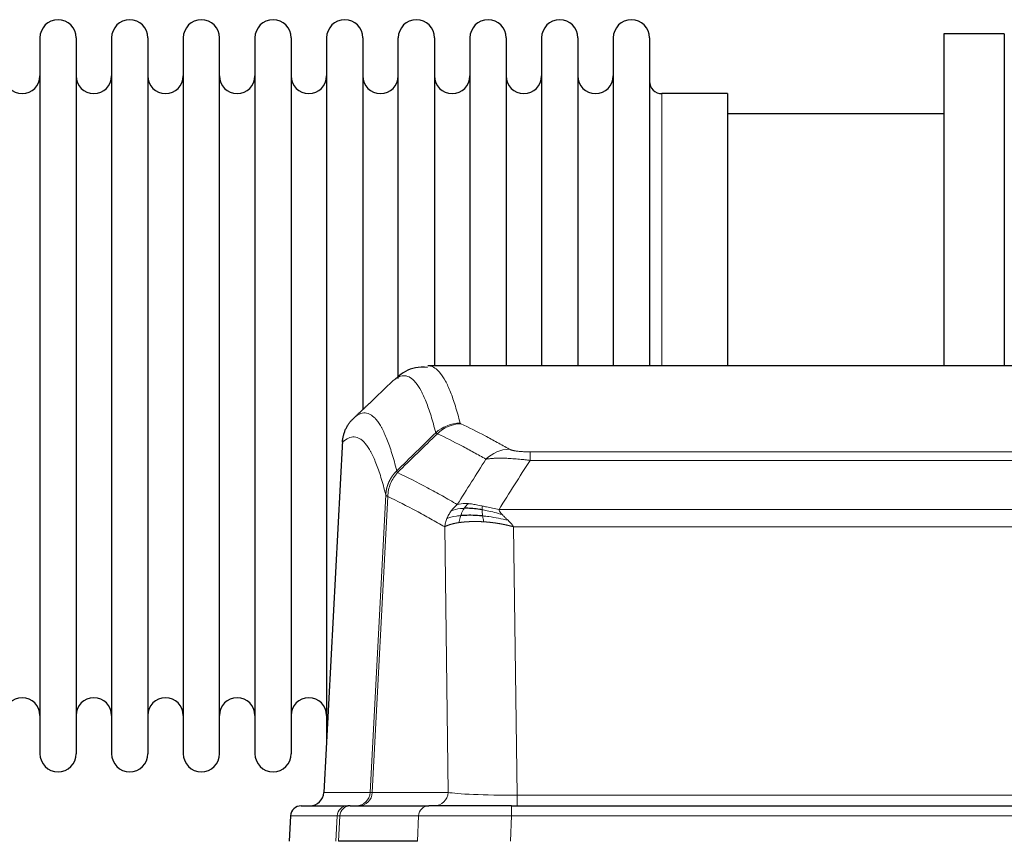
# Model space of a CAD drawing. Header units: millimetres. Extents: x 0 to 29700, y -16 to 21000.
# Tile 145 of 256: x 3586 to 3863, y 18711 to 18943. Entities that reach past the tile are written whole.
import ezdxf

# ---------------------------------------------------------------- set-up
doc = ezdxf.new("R2010")
doc.units = ezdxf.units.MM
doc.layers.add('1', color=7, linetype='Continuous', true_color=0xffffff)

msp = doc.modelspace()

# ---------------------------------------------------------------- linework, layer by layer
at = {"layer": '1', "color": 2, "linetype": 'Continuous', "lineweight": 25}
for p, q in [((3591.213, 18937.703), (3591.213, 18735.903)), ((3601.413, 18937.703), (3601.413, 18735.903)), ((3611.413, 18937.703), (3611.413, 18735.903)), ((3621.613, 18937.703), (3621.613, 18735.903)), ((3631.613, 18937.703), (3631.613, 18735.903)), ((3641.813, 18735.903), (3641.813, 18937.703)), ((3651.813, 18937.703), (3651.813, 18735.903)), ((3662.013, 18937.703), (3662.013, 18735.903)), ((3672.013, 18937.703), (3672.013, 18836.803)), ((3682.213, 18937.703), (3682.213, 18836.803)), ((3692.213, 18841.616), (3692.213, 18937.703)), ((3702.413, 18937.703), (3702.413, 18845.204)), ((3712.413, 18937.703), (3712.413, 18845.204)), ((3722.613, 18937.703), (3722.613, 18845.204)), ((3732.613, 18937.703), (3732.613, 18845.204)), ((3742.813, 18937.703), (3742.813, 18845.204)), ((3752.813, 18937.703), (3752.813, 18845.204)), ((3763.013, 18937.703), (3763.013, 18845.204)), ((3846.013, 18938.803), (3846.013, 18845.205)), ((3863.013, 18938.803), (3846.013, 18938.803)), ((3863.013, 18938.803), (3863.013, 18845.205)), ((3785.013, 18921.953), (3766.513, 18921.953)), ((3785.013, 18921.953), (3785.013, 18845.199)), ((3846.013, 18916.303), (3785.008, 18916.303)), ((3963.447, 18845.198), (3700.579, 18845.198)), ((3672.013, 18836.803), (3672.013, 18739.582)), ((3682.213, 18836.803), (3682.213, 18832.881)), ((3676.511, 18824.178), (3671.237, 18724.986)), ((3664.866, 18721.198), (3677.977, 18721.198)), ((3678.674, 18721.198), (3677.977, 18721.198)), ((3678.674, 18721.198), (3700.848, 18721.198)), ((3724.103, 18721.198), (3700.848, 18721.198)), ((3724.103, 18721.198), (3939.923, 18721.198)), ((3661.855, 18718.357), (3661.475, 18711.198)), ((3697.648, 18711.198), (3675.393, 18711.198))]:
    msp.add_line(p, q, dxfattribs=at)
at = {"layer": '1', "color": 4, "linetype": 'Continuous', "lineweight": 13}
for p, q in [((3766.513, 18921.953), (3766.513, 18845.199)), ((3676.497, 18823.684), (3671.249, 18724.989)), ((3729.342, 18820.991), (3934.684, 18820.991)), ((3729.342, 18818.575), (3729.342, 18820.991)), ((3934.684, 18818.575), (3729.342, 18818.575)), ((3684.316, 18724.989), (3688.692, 18808.857)), ((3689.249, 18808.381), (3684.897, 18724.989)), ((3720.61, 18804.744), (3943.416, 18804.744)), ((3706.249, 18724.989), (3705.291, 18799.836)), ((3939.303, 18799.846), (3724.723, 18799.846)), ((3724.723, 18799.846), (3725.692, 18724.163)), ((3671.249, 18724.989), (3684.316, 18724.989)), ((3684.897, 18724.989), (3706.249, 18724.989)), ((3725.692, 18724.163), (3938.335, 18724.163)), ((3725.692, 18721.198), (3725.692, 18724.163)), ((3724.103, 18718.355), (3724.103, 18721.198)), ((3661.872, 18718.355), (3661.491, 18711.198)), ((3674.982, 18718.355), (3661.872, 18718.355)), ((3674.609, 18711.198), (3674.982, 18718.355)), ((3675.767, 18718.355), (3675.393, 18711.198)), ((3697.941, 18718.355), (3675.767, 18718.355)), ((3697.648, 18711.198), (3697.941, 18718.355)), ((3724.103, 18718.355), (3723.81, 18711.198)), ((3939.923, 18718.355), (3724.103, 18718.355))]:
    msp.add_line(p, q, dxfattribs=at)
at = {"layer": '1', "color": 2, "linetype": 'Continuous', "lineweight": 25}
for centre, radius, start, end in [((3596.313, 18937.703), 5.1, 0, 180), ((3616.513, 18937.703), 5.1, 0, 180), ((3636.713, 18937.703), 5.1, 0, 180), ((3656.913, 18937.703), 5.1, 0, 180), ((3677.113, 18937.703), 5.1, 0, 180), ((3697.313, 18937.703), 5.1, 0, 180), ((3717.513, 18937.703), 5.1, 0, 180), ((3737.713, 18937.703), 5.1, 0, 180), ((3757.913, 18937.703), 5.1, 0, 180), ((3586.213, 18926.953), 5, 180, 0), ((3606.413, 18926.953), 5, 180, 0), ((3626.613, 18926.953), 5, 180, 0), ((3646.813, 18926.953), 5, 180, 0), ((3667.013, 18926.953), 5, 180, 0), ((3687.213, 18926.953), 5, 180, 0), ((3707.413, 18926.953), 5, 180, 0), ((3727.613, 18926.953), 5, 180, 0), ((3747.813, 18926.953), 5, 180, 0), ((3766.513, 18925.453), 3.5, 180, 270), ((3586.213, 18746.653), 5, 0, 180), ((3606.413, 18746.653), 5, 0, 180), ((3626.613, 18746.653), 5, 0, 180), ((3646.813, 18746.653), 5, 0, 180), ((3667.013, 18746.653), 5, 0, 180), ((3596.313, 18735.903), 5.1, 180, 0), ((3616.513, 18735.903), 5.1, 180, 0), ((3636.713, 18735.903), 5.1, 180, 0), ((3656.913, 18735.903), 5.1, 180, 0)]:
    msp.add_arc(centre, radius, start, end, dxfattribs=at)
at = {"layer": '1', "color": 4, "linetype": 'Continuous', "lineweight": 13}
for centre, major_axis, ratio, start_param, end_param in [((3709.646, 18819.141), (-9.695, -2.45), 0.9931439, 4.4664808, 5.2238901), ((3709.834, 18818.981), (-4.281, -9.037), 0.9659395, 3.5975691, 4.3432065), ((3723.495, 18811.835), (-4.97, -8.677), 0.9635717, 3.6779385, 4.4208965), ((3680.324, 18725.198), (0, 4), 0.9993908, 3.1415927, 4.6600291), ((3681.021, 18725.198), (0, 4), 0.9702957, 3.1415927, 4.6600291), ((3704.342, 18725.198), (20.038, 0.208), 0.001459, 3.1763609, 3.3855124), ((3702.373, 18725.198), (0, 4), 0.9702957, 3.1415927, 4.6600291), ((3725.612, 18725.198), (-20.002, 0.052), 0.0517476, 0.2535919, 1.5749043), ((3677.977, 18718.198), (0, 3), 0.9993908, 0, 1.5184364), ((3678.674, 18718.198), (0, 3), 0.9702957, 0, 1.5184364), ((3700.848, 18718.198), (0, 3), 0.9702957, 0, 1.5184364), ((3701.995, 18718.198), (-27.029, 0.156), 0.000812, 6.0391366, 6.248288), ((3724.154, 18718.198), (-27.018, 0.123), 0.0058026, 4.7143189, 6.0386286)]:
    msp.add_ellipse(centre, major_axis=major_axis, ratio=ratio, start_param=start_param, end_param=end_param, dxfattribs=at)
at = {"layer": '1', "color": 2, "linetype": 'Continuous', "lineweight": 25}
for centre, major_axis, start_param, end_param in [((3667.257, 18725.198), (0, 4), 3.1415927, 4.6600291), ((3664.866, 18718.198), (0, 3), 0, 1.5184364)]:
    msp.add_ellipse(centre, major_axis=major_axis, ratio=0.9993908, start_param=start_param, end_param=end_param, dxfattribs=at)
for points, knots in [([(3700.47, 18844.734), (3699.242, 18844.869), (3695.972, 18844.924), (3692.825, 18842.907), (3691.599, 18841.689), (3691.405, 18841.463)], [0, 0, 0, 0, 0.3007965, 0.8776305, 1, 1, 1, 1]), ([(3676.497, 18823.684), (3676.527, 18824.316), (3676.617, 18824.943), (3676.84, 18825.862), (3676.929, 18826.164), (3677.135, 18826.759), (3677.252, 18827.051), (3677.513, 18827.622), (3677.657, 18827.901), (3677.972, 18828.444), (3678.142, 18828.708), (3678.506, 18829.217), (3678.7, 18829.463), (3679.11, 18829.934), (3679.326, 18830.16), (3679.553, 18830.375)], [0, 0, 0, 0, 0.25, 0.25, 0.375, 0.375, 0.5, 0.5, 0.625, 0.625, 0.75, 0.75, 0.875, 0.875, 1, 1, 1, 1]), ([(3715.842, 18804.655), (3715.613, 18804.694), (3715.386, 18804.731), (3714.485, 18804.866), (3713.825, 18804.944), (3712.556, 18805.048), (3711.946, 18805.073), (3711.174, 18805.071), (3710.985, 18805.067), (3710.799, 18805.061)], [0, 0, 0, 0, 0.125, 0.125, 0.5, 0.5, 0.875, 0.875, 1, 1, 1, 1]), ([(3716.011, 18802.913), (3715.722, 18802.94), (3715.436, 18802.964), (3714.302, 18803.046), (3713.478, 18803.081), (3711.914, 18803.1), (3711.172, 18803.084), (3710.254, 18803.032), (3710.03, 18803.016), (3709.813, 18802.998)], [0, 0, 0, 0, 0.125, 0.125, 0.5, 0.5, 0.875, 0.875, 1, 1, 1, 1])]:
    msp.add_open_spline(points, degree=3, knots=knots, dxfattribs=at)
at = {"layer": '1', "color": 4, "linetype": 'Continuous', "lineweight": 13}
for points, knots in [([(3700.666, 18845.198), (3700.76, 18845.198), (3701.383, 18845.169), (3701.996, 18844.945), (3702.766, 18844.448), (3703.149, 18844.146), (3703.527, 18843.765), (3703.779, 18843.494), (3703.904, 18843.349), (3704.527, 18842.582), (3705.019, 18841.827), (3705.744, 18840.484), (3705.984, 18840.001), (3706.46, 18838.965), (3706.695, 18838.412), (3707.398, 18836.647), (3708.318, 18834.012), (3709.208, 18830.816), (3709.646, 18829.077)], [0, 0, 0, 0, 0.0285367, 0.1904473, 0.1904473, 0.2714026, 0.3118802, 0.3118802, 0.3523578, 0.3523578, 0.5142684, 0.5142684, 0.5952236, 0.5952236, 0.6761789, 0.6761789, 0.8380895, 1, 1, 1, 1]), ([(3702.779, 18826.338), (3702.34, 18828.076), (3701.449, 18831.27), (3700.527, 18833.902), (3699.824, 18835.666), (3699.588, 18836.219), (3699.111, 18837.254), (3698.871, 18837.737), (3698.145, 18839.079), (3697.653, 18839.834), (3697.029, 18840.601), (3696.903, 18840.745), (3696.652, 18841.017), (3696.273, 18841.398), (3695.89, 18841.699), (3695.118, 18842.197), (3694.074, 18842.579), (3692.465, 18842.308), (3691.363, 18841.564), (3690.804, 18841.051)], [0, 0, 0, 0, 0.125, 0.25, 0.25, 0.3125, 0.3125, 0.375, 0.375, 0.5, 0.5, 0.53125, 0.53125, 0.5625, 0.625, 0.625, 0.75, 0.875, 1, 1, 1, 1]), ([(3679.553, 18830.375), (3680.124, 18830.929), (3681.252, 18831.743), (3682.897, 18832.088), (3683.963, 18831.734), (3684.752, 18831.249), (3685.143, 18830.952), (3685.594, 18830.51), (3685.787, 18830.3), (3685.915, 18830.155), (3685.979, 18830.08), (3686.298, 18829.696), (3686.677, 18829.18), (3687.115, 18828.482), (3687.302, 18828.162), (3687.426, 18827.945), (3687.488, 18827.834), (3688.044, 18826.813), (3689.017, 18824.708), (3690.427, 18820.676), (3691.336, 18817.405), (3691.782, 18815.623)], [0, 0, 0, 0, 0.125, 0.25, 0.375, 0.375, 0.4375, 0.46875, 0.484375, 0.484375, 0.5, 0.5, 0.5625, 0.59375, 0.609375, 0.609375, 0.625, 0.625, 0.75, 0.875, 1, 1, 1, 1]), ([(3709.834, 18828.916), (3709.778, 18828.942), (3709.734, 18828.969), (3709.672, 18829.023), (3709.653, 18829.05), (3709.646, 18829.077)], [0, 0, 0, 0, 0.5, 0.5, 1, 1, 1, 1]), ([(3709.834, 18828.916), (3712.119, 18827.828), (3714.4, 18826.687), (3717.816, 18824.893), (3718.953, 18824.282), (3721.226, 18823.032), (3722.361, 18822.393), (3723.495, 18821.741)], [0, 0, 0, 0, 0.5, 0.5, 0.75, 0.75, 1, 1, 1, 1]), ([(3688.692, 18808.857), (3688.248, 18810.637), (3687.342, 18813.905), (3685.935, 18817.937), (3684.965, 18820.045), (3684.41, 18821.067), (3684.349, 18821.179), (3684.225, 18821.397), (3684.039, 18821.717), (3683.602, 18822.417), (3683.223, 18822.936), (3682.906, 18823.322), (3682.842, 18823.397), (3682.714, 18823.543), (3682.522, 18823.754), (3682.072, 18824.199), (3681.682, 18824.5), (3680.896, 18824.991), (3679.832, 18825.355), (3678.191, 18825.029), (3677.067, 18824.23), (3676.497, 18823.684)], [0, 0, 0, 0, 0.125, 0.25, 0.375, 0.375, 0.390625, 0.390625, 0.40625, 0.4375, 0.5, 0.5, 0.515625, 0.515625, 0.53125, 0.5625, 0.625, 0.625, 0.75, 0.875, 1, 1, 1, 1]), ([(3716.915, 18818.916), (3715.779, 18819.569), (3714.643, 18820.208), (3712.368, 18821.459), (3711.229, 18822.071), (3707.81, 18823.867), (3705.526, 18825.01), (3703.237, 18826.099)], [0, 0, 0, 0, 0.25, 0.25, 0.5, 0.5, 1, 1, 1, 1]), ([(3729.342, 18820.991), (3729.159, 18820.991), (3728.977, 18820.992), (3728.613, 18820.997), (3728.433, 18821), (3728.078, 18821.009), (3727.902, 18821.015), (3727.556, 18821.029), (3727.385, 18821.037), (3727.174, 18821.049), (3727.132, 18821.052), (3727.048, 18821.057), (3726.924, 18821.065), (3726.802, 18821.073), (3726.563, 18821.091), (3726.256, 18821.117), (3725.968, 18821.147), (3725.795, 18821.168), (3725.761, 18821.172), (3725.693, 18821.18), (3725.659, 18821.184), (3725.559, 18821.197), (3725.494, 18821.206), (3725.305, 18821.233), (3725.185, 18821.252), (3724.959, 18821.29), (3724.852, 18821.31), (3724.649, 18821.352), (3724.553, 18821.373), (3724.44, 18821.4), (3724.418, 18821.405), (3724.374, 18821.416), (3724.353, 18821.422), (3724.289, 18821.438), (3724.248, 18821.449), (3724.129, 18821.483), (3724.056, 18821.506), (3723.919, 18821.552), (3723.855, 18821.575), (3723.678, 18821.645), (3723.579, 18821.693), (3723.495, 18821.741)], [0, 0, 0, 0, 0.0625, 0.0625, 0.125, 0.125, 0.1875, 0.1875, 0.25, 0.25, 0.265625, 0.265625, 0.28125, 0.3125, 0.3125, 0.375, 0.4375, 0.4375, 0.453125, 0.453125, 0.46875, 0.46875, 0.5, 0.5, 0.5625, 0.5625, 0.625, 0.625, 0.6875, 0.6875, 0.703125, 0.703125, 0.71875, 0.71875, 0.75, 0.75, 0.8125, 0.8125, 0.875, 0.875, 1, 1, 1, 1]), ([(3729.342, 18818.575), (3729.007, 18818.618), (3728.674, 18818.659), (3728.011, 18818.737), (3727.682, 18818.774), (3726.707, 18818.878), (3726.069, 18818.938), (3725.366, 18818.996), (3725.288, 18819.003), (3725.133, 18819.015), (3725.056, 18819.021), (3724.824, 18819.039), (3724.671, 18819.05), (3724.217, 18819.082), (3723.622, 18819.119), (3723.049, 18819.147), (3722.628, 18819.165), (3722.419, 18819.172), (3722.214, 18819.179), (3722.077, 18819.183), (3722.01, 18819.185), (3721.404, 18819.2), (3720.896, 18819.204), (3720.177, 18819.195), (3719.944, 18819.19), (3719.606, 18819.179), (3719.495, 18819.175), (3719.276, 18819.166), (3719.169, 18819.16), (3718.642, 18819.131), (3718.253, 18819.099), (3717.539, 18819.019), (3717.212, 18818.971), (3716.915, 18818.916)], [0, 0, 0, 0, 0.0625, 0.0625, 0.125, 0.125, 0.25, 0.25, 0.265625, 0.265625, 0.28125, 0.28125, 0.3125, 0.3125, 0.375, 0.4375, 0.4375, 0.46875, 0.484375, 0.484375, 0.5, 0.5, 0.625, 0.625, 0.6875, 0.6875, 0.71875, 0.71875, 0.75, 0.75, 0.875, 0.875, 1, 1, 1, 1]), ([(3688.692, 18808.857), (3688.693, 18808.874), (3688.695, 18808.908), (3688.698, 18808.959), (3688.702, 18809.01), (3688.705, 18809.06), (3688.709, 18809.111), (3688.713, 18809.161), (3688.717, 18809.212), (3688.722, 18809.263), (3688.727, 18809.313), (3688.732, 18809.364), (3688.737, 18809.414), (3688.743, 18809.465), (3688.749, 18809.515), (3688.755, 18809.566), (3688.761, 18809.616), (3688.768, 18809.666), (3688.775, 18809.717), (3688.782, 18809.767), (3688.789, 18809.817), (3688.797, 18809.868), (3688.804, 18809.918), (3688.813, 18809.968), (3688.821, 18810.018), (3688.83, 18810.068), (3688.838, 18810.118), (3688.848, 18810.168), (3688.857, 18810.218), (3688.867, 18810.268), (3688.876, 18810.318), (3688.887, 18810.367), (3688.897, 18810.417), (3688.908, 18810.467), (3688.918, 18810.516), (3688.93, 18810.566), (3688.941, 18810.615), (3688.953, 18810.665), (3688.964, 18810.714), (3688.977, 18810.764), (3688.989, 18810.813), (3689.002, 18810.862), (3689.014, 18810.911), (3689.028, 18810.96), (3689.041, 18811.009), (3689.054, 18811.058), (3689.068, 18811.107), (3689.082, 18811.156), (3689.097, 18811.205), (3689.111, 18811.253), (3689.126, 18811.302), (3689.141, 18811.35), (3689.156, 18811.399), (3689.172, 18811.447), (3689.188, 18811.495), (3689.204, 18811.543), (3689.22, 18811.592), (3689.237, 18811.64), (3689.253, 18811.687), (3689.27, 18811.735), (3689.288, 18811.783), (3689.305, 18811.831), (3689.323, 18811.878), (3689.341, 18811.926), (3689.359, 18811.973), (3689.377, 18812.021), (3689.396, 18812.068), (3689.415, 18812.115), (3689.434, 18812.162), (3689.453, 18812.209), (3689.473, 18812.256), (3689.493, 18812.302), (3689.513, 18812.349), (3689.533, 18812.396), (3689.554, 18812.442), (3689.575, 18812.488), (3689.602, 18812.548), (3689.636, 18812.621), (3689.676, 18812.707), (3689.718, 18812.793), (3689.76, 18812.878), (3689.804, 18812.963), (3689.848, 18813.047), (3689.892, 18813.131), (3689.938, 18813.215), (3689.984, 18813.298), (3690.032, 18813.381), (3690.079, 18813.463), (3690.128, 18813.545), (3690.178, 18813.626), (3690.228, 18813.707), (3690.279, 18813.787), (3690.33, 18813.867), (3690.383, 18813.947), (3690.436, 18814.026), (3690.49, 18814.104), (3690.544, 18814.182), (3690.6, 18814.259), (3690.656, 18814.336), (3690.713, 18814.413), (3690.77, 18814.489), (3690.828, 18814.564), (3690.887, 18814.639), (3690.947, 18814.713), (3691.007, 18814.786), (3691.068, 18814.859), (3691.13, 18814.932), (3691.192, 18815.004), (3691.255, 18815.075), (3691.319, 18815.146), (3691.383, 18815.216), (3691.448, 18815.285), (3691.513, 18815.354), (3691.579, 18815.422), (3691.646, 18815.49), (3691.714, 18815.557), (3691.759, 18815.601), (3691.782, 18815.623)], [0, 0, 0, 0, 0.0066687, 0.0133374, 0.0200061, 0.0266746, 0.0333432, 0.0400116, 0.0466801, 0.0533484, 0.0600168, 0.066685, 0.0733532, 0.0800214, 0.0866895, 0.0933575, 0.1000255, 0.1066935, 0.1133614, 0.1200292, 0.126697, 0.1333647, 0.1400324, 0.1467001, 0.1533676, 0.1600352, 0.1667026, 0.1733701, 0.1800374, 0.1867047, 0.193372, 0.2000392, 0.2067064, 0.2133735, 0.2200405, 0.2267075, 0.2333745, 0.2400414, 0.2467082, 0.253375, 0.2600418, 0.2667085, 0.2733751, 0.2800417, 0.2867082, 0.2933747, 0.3000412, 0.3067075, 0.3133739, 0.3200401, 0.3267064, 0.3333725, 0.3400387, 0.3467047, 0.3533708, 0.3600367, 0.3667026, 0.3733685, 0.3800343, 0.3867001, 0.3933658, 0.4000315, 0.4066971, 0.4133626, 0.4200281, 0.4266936, 0.433359, 0.4400243, 0.4466896, 0.4533549, 0.4600201, 0.4666852, 0.4733503, 0.4800154, 0.4866804, 0.4933453, 0.5000102, 0.5125098, 0.5250093, 0.5375088, 0.5500082, 0.5625077, 0.5750071, 0.5875066, 0.600006, 0.6125054, 0.6250049, 0.6375043, 0.6500037, 0.6625032, 0.6750026, 0.6875021, 0.7000016, 0.7125011, 0.7250006, 0.7375001, 0.7499997, 0.7624993, 0.7749989, 0.7874985, 0.7999982, 0.812498, 0.8249977, 0.8374975, 0.8499974, 0.8624973, 0.8749972, 0.8874972, 0.8999973, 0.9124974, 0.9249976, 0.9374978, 0.9499981, 0.9624985, 0.9749989, 0.9874994, 1, 1, 1, 1]), ([(3689.249, 18808.381), (3689.27, 18809.012), (3689.348, 18809.64), (3689.611, 18810.868), (3689.797, 18811.469), (3690.268, 18812.621), (3690.554, 18813.173), (3691.212, 18814.211), (3691.585, 18814.696), (3691.994, 18815.14)], [0, 0, 0, 0, 0.25, 0.25, 0.5, 0.5, 0.75, 0.75, 1, 1, 1, 1]), ([(3691.994, 18815.14), (3691.919, 18815.229), (3691.876, 18815.326), (3691.818, 18815.499), (3691.803, 18815.575), (3691.782, 18815.623)], [0, 0, 0, 0, 0.5, 0.5, 1, 1, 1, 1]), ([(3691.994, 18815.14), (3694.816, 18813.801), (3697.632, 18812.381), (3701.845, 18810.126), (3703.248, 18809.354), (3706.05, 18807.769), (3707.45, 18806.955), (3708.848, 18806.122)], [0, 0, 0, 0, 0.5, 0.5, 0.75, 0.75, 1, 1, 1, 1]), ([(3689.249, 18808.381), (3689.244, 18808.384), (3689.233, 18808.39), (3689.218, 18808.4), (3689.203, 18808.41), (3689.188, 18808.42), (3689.173, 18808.429), (3689.157, 18808.439), (3689.142, 18808.449), (3689.126, 18808.459), (3689.111, 18808.469), (3689.096, 18808.479), (3689.08, 18808.489), (3689.065, 18808.499), (3689.05, 18808.509), (3689.034, 18808.519), (3689.019, 18808.529), (3689.004, 18808.539), (3688.989, 18808.549), (3688.975, 18808.559), (3688.96, 18808.569), (3688.946, 18808.579), (3688.931, 18808.59), (3688.917, 18808.6), (3688.904, 18808.61), (3688.89, 18808.62), (3688.877, 18808.63), (3688.856, 18808.647), (3688.83, 18808.668), (3688.801, 18808.694), (3688.778, 18808.718), (3688.758, 18808.74), (3688.743, 18808.761), (3688.73, 18808.779), (3688.72, 18808.795), (3688.712, 18808.809), (3688.706, 18808.821), (3688.701, 18808.832), (3688.698, 18808.841), (3688.696, 18808.847), (3688.694, 18808.852), (3688.693, 18808.855), (3688.693, 18808.857), (3688.692, 18808.857)], [0, 0, 0, 0, 0.0155045, 0.0313064, 0.0474058, 0.0638028, 0.0804975, 0.0974898, 0.1147799, 0.1323678, 0.1502535, 0.1684372, 0.1869188, 0.2056984, 0.224776, 0.2441517, 0.2638255, 0.2837975, 0.3040676, 0.3246359, 0.3455025, 0.3666674, 0.3881306, 0.4098921, 0.431952, 0.4543102, 0.4769669, 0.499922, 0.5635887, 0.6229234, 0.6779259, 0.7285963, 0.7749346, 0.8169408, 0.8546148, 0.8879566, 0.9169663, 0.9416439, 0.9619893, 0.9780025, 0.9896835, 0.9970323, 1, 1, 1, 1]), ([(3705.291, 18799.836), (3703.96, 18800.622), (3702.628, 18801.39), (3699.96, 18802.889), (3698.625, 18803.62), (3694.614, 18805.756), (3691.934, 18807.106), (3689.249, 18808.381)], [0, 0, 0, 0, 0.25, 0.25, 0.5, 0.5, 1, 1, 1, 1]), ([(3705.93, 18802.174), (3706.087, 18802.55), (3706.267, 18802.918), (3706.671, 18803.634), (3706.895, 18803.981), (3707.141, 18804.315)], [0, 0, 0, 0, 0.5, 0.5, 1, 1, 1, 1]), ([(3707.141, 18804.315), (3707.387, 18804.645), (3707.653, 18804.963), (3708.223, 18805.567), (3708.527, 18805.853), (3708.848, 18806.122)], [0, 0, 0, 0, 0.5, 0.5, 1, 1, 1, 1]), ([(3710.799, 18805.061), (3710.427, 18805.048), (3710.071, 18805.022), (3708.71, 18804.871), (3707.839, 18804.646), (3707.141, 18804.315)], [0, 0, 0, 0, 0.25, 0.25, 1, 1, 1, 1]), ([(3712.023, 18806.383), (3711.724, 18806.409), (3711.434, 18806.425), (3710.307, 18806.44), (3709.541, 18806.346), (3708.848, 18806.122)], [0, 0, 0, 0, 0.25, 0.25, 1, 1, 1, 1]), ([(3709.813, 18802.998), (3709.844, 18803.089), (3709.876, 18803.18), (3710.011, 18803.543), (3710.124, 18803.816), (3710.373, 18804.341), (3710.509, 18804.594), (3710.701, 18804.909), (3710.749, 18804.986), (3710.799, 18805.061)], [0, 0, 0, 0, 0.125, 0.125, 0.5, 0.5, 0.875, 0.875, 1, 1, 1, 1]), ([(3710.799, 18805.061), (3710.898, 18805.211), (3710.999, 18805.352), (3711.256, 18805.681), (3711.413, 18805.855), (3711.724, 18806.155), (3711.877, 18806.282), (3712.023, 18806.383)], [0, 0, 0, 0, 0.25, 0.25, 0.625, 0.625, 1, 1, 1, 1]), ([(3715.992, 18805.688), (3715.812, 18805.728), (3715.634, 18805.767), (3714.927, 18805.921), (3714.412, 18806.028), (3713.418, 18806.209), (3712.938, 18806.284), (3712.324, 18806.355), (3712.173, 18806.37), (3712.023, 18806.383)], [0, 0, 0, 0, 0.125, 0.125, 0.5, 0.5, 0.875, 0.875, 1, 1, 1, 1]), ([(3715.842, 18804.655), (3715.841, 18804.779), (3715.842, 18804.895), (3715.856, 18805.16), (3715.872, 18805.297), (3715.92, 18805.526), (3715.952, 18805.619), (3715.992, 18805.688)], [0, 0, 0, 0, 0.25, 0.25, 0.625, 0.625, 1, 1, 1, 1]), ([(3721.481, 18803.301), (3720.071, 18803.723), (3718.634, 18804.099), (3716.764, 18804.489), (3716.3, 18804.577), (3715.842, 18804.655)], [0, 0, 0, 0, 0.75, 0.75, 1, 1, 1, 1]), ([(3716.011, 18802.913), (3715.999, 18802.99), (3715.987, 18803.068), (3715.943, 18803.378), (3715.914, 18803.609), (3715.87, 18804.054), (3715.855, 18804.267), (3715.845, 18804.529), (3715.843, 18804.593), (3715.842, 18804.655)], [0, 0, 0, 0, 0.125, 0.125, 0.5, 0.5, 0.875, 0.875, 1, 1, 1, 1]), ([(3720.61, 18804.744), (3719.39, 18804.933), (3718.214, 18805.19), (3716.72, 18805.524), (3716.353, 18805.607), (3715.992, 18805.688)], [0, 0, 0, 0, 0.75, 0.75, 1, 1, 1, 1]), ([(3721.481, 18803.301), (3721.363, 18803.428), (3721.253, 18803.553), (3721.004, 18803.863), (3720.879, 18804.045), (3720.693, 18804.401), (3720.632, 18804.575), (3720.61, 18804.744)], [0, 0, 0, 0, 0.25, 0.25, 0.625, 0.625, 1, 1, 1, 1]), ([(3705.291, 18799.836), (3705.348, 18800.232), (3705.431, 18800.628), (3705.644, 18801.409), (3705.775, 18801.796), (3705.93, 18802.174)], [0, 0, 0, 0, 0.5, 0.5, 1, 1, 1, 1]), ([(3709.813, 18802.998), (3709.378, 18802.962), (3708.968, 18802.917), (3707.438, 18802.7), (3706.543, 18802.46), (3705.93, 18802.174)], [0, 0, 0, 0, 0.25, 0.25, 1, 1, 1, 1]), ([(3709.323, 18801.037), (3709.359, 18801.237), (3709.401, 18801.461), (3709.507, 18801.94), (3709.569, 18802.196), (3709.695, 18802.637), (3709.751, 18802.817), (3709.813, 18802.998)], [0, 0, 0, 0, 0.375, 0.375, 0.75, 0.75, 1, 1, 1, 1]), ([(3716.326, 18801.262), (3716.304, 18801.264), (3716.26, 18801.267), (3716.194, 18801.271), (3716.128, 18801.274), (3716.062, 18801.278), (3715.996, 18801.282), (3715.93, 18801.285), (3715.863, 18801.289), (3715.797, 18801.292), (3715.731, 18801.296), (3715.664, 18801.299), (3715.598, 18801.302), (3715.531, 18801.305), (3715.465, 18801.307), (3715.398, 18801.31), (3715.332, 18801.313), (3715.265, 18801.315), (3715.198, 18801.318), (3715.131, 18801.32), (3715.065, 18801.322), (3714.998, 18801.324), (3714.931, 18801.326), (3714.864, 18801.328), (3714.797, 18801.329), (3714.73, 18801.331), (3714.663, 18801.332), (3714.596, 18801.334), (3714.529, 18801.335), (3714.462, 18801.336), (3714.395, 18801.337), (3714.328, 18801.338), (3714.261, 18801.339), (3714.194, 18801.339), (3714.127, 18801.34), (3714.059, 18801.34), (3713.992, 18801.341), (3713.925, 18801.341), (3713.858, 18801.341), (3713.791, 18801.341), (3713.724, 18801.341), (3713.657, 18801.34), (3713.59, 18801.34), (3713.523, 18801.34), (3713.456, 18801.339), (3713.389, 18801.338), (3713.322, 18801.337), (3713.255, 18801.336), (3713.188, 18801.335), (3713.121, 18801.334), (3713.054, 18801.332), (3712.987, 18801.331), (3712.92, 18801.329), (3712.853, 18801.328), (3712.787, 18801.326), (3712.72, 18801.324), (3712.653, 18801.322), (3712.587, 18801.319), (3712.52, 18801.317), (3712.454, 18801.315), (3712.387, 18801.312), (3712.321, 18801.309), (3712.255, 18801.306), (3712.188, 18801.303), (3712.122, 18801.3), (3712.056, 18801.297), (3711.99, 18801.294), (3711.924, 18801.29), (3711.858, 18801.287), (3711.792, 18801.283), (3711.727, 18801.279), (3711.661, 18801.275), (3711.595, 18801.271), (3711.53, 18801.267), (3711.465, 18801.262), (3711.399, 18801.258), (3711.334, 18801.253), (3711.269, 18801.249), (3711.204, 18801.244), (3711.14, 18801.239), (3711.075, 18801.234), (3711.01, 18801.228), (3710.946, 18801.223), (3710.882, 18801.217), (3710.817, 18801.212), (3710.753, 18801.206), (3710.689, 18801.2), (3710.625, 18801.194), (3710.562, 18801.188), (3710.498, 18801.181), (3710.435, 18801.175), (3710.372, 18801.168), (3710.309, 18801.162), (3710.246, 18801.155), (3710.183, 18801.148), (3710.12, 18801.141), (3710.058, 18801.134), (3709.996, 18801.126), (3709.934, 18801.119), (3709.872, 18801.111), (3709.81, 18801.104), (3709.748, 18801.096), (3709.687, 18801.088), (3709.626, 18801.08), (3709.565, 18801.071), (3709.504, 18801.063), (3709.443, 18801.054), (3709.383, 18801.046), (3709.343, 18801.04), (3709.323, 18801.037)], [0, 0, 0, 0, 0.0082024, 0.0164263, 0.0246716, 0.0329384, 0.0412265, 0.0495362, 0.0578672, 0.0662198, 0.0745938, 0.0829892, 0.0914062, 0.0998446, 0.1083045, 0.1167859, 0.1252887, 0.1338131, 0.1423589, 0.1509263, 0.1595151, 0.1681255, 0.1767574, 0.1854108, 0.1940858, 0.2027822, 0.2115002, 0.2202398, 0.2290008, 0.2377835, 0.2465876, 0.2554134, 0.2642606, 0.2731295, 0.2820199, 0.2909319, 0.2998654, 0.3088206, 0.3177973, 0.3267956, 0.3358154, 0.3448569, 0.35392, 0.3630047, 0.3721109, 0.3812388, 0.3903883, 0.3995594, 0.4087522, 0.4179665, 0.4272025, 0.4364601, 0.4457393, 0.4550402, 0.4643627, 0.4737069, 0.4830727, 0.4924601, 0.5018692, 0.5113, 0.5207524, 0.5302265, 0.5397222, 0.5492397, 0.5587788, 0.5683395, 0.577922, 0.5875261, 0.5971519, 0.6067994, 0.6164686, 0.6261595, 0.6358721, 0.6456064, 0.6553624, 0.6651401, 0.6749395, 0.6847606, 0.6946034, 0.704468, 0.7143542, 0.7242622, 0.734192, 0.7441434, 0.7541166, 0.7641115, 0.7741282, 0.7841666, 0.7942268, 0.8043087, 0.8144123, 0.8245377, 0.8346848, 0.8448538, 0.8550444, 0.8652568, 0.875491, 0.885747, 0.8960247, 0.9063242, 0.9166455, 0.9269886, 0.9373534, 0.9477401, 0.9581485, 0.9685787, 0.9790306, 0.9895044, 1, 1, 1, 1]), ([(3716.326, 18801.262), (3716.292, 18801.425), (3716.253, 18801.611), (3716.171, 18802.013), (3716.128, 18802.23), (3716.061, 18802.605), (3716.035, 18802.758), (3716.011, 18802.913)], [0, 0, 0, 0, 0.375, 0.375, 0.75, 0.75, 1, 1, 1, 1]), ([(3723.152, 18801.682), (3721.38, 18802.134), (3719.55, 18802.481), (3717.177, 18802.794), (3716.589, 18802.859), (3716.011, 18802.913)], [0, 0, 0, 0, 0.75, 0.75, 1, 1, 1, 1]), ([(3724.723, 18799.846), (3724.701, 18799.852), (3724.657, 18799.865), (3724.59, 18799.883), (3724.524, 18799.902), (3724.457, 18799.92), (3724.39, 18799.938), (3724.324, 18799.956), (3724.257, 18799.974), (3724.19, 18799.992), (3724.122, 18800.01), (3724.055, 18800.028), (3723.988, 18800.045), (3723.92, 18800.063), (3723.853, 18800.08), (3723.785, 18800.097), (3723.717, 18800.115), (3723.649, 18800.132), (3723.581, 18800.149), (3723.513, 18800.165), (3723.445, 18800.182), (3723.377, 18800.199), (3723.308, 18800.215), (3723.24, 18800.232), (3723.171, 18800.248), (3723.103, 18800.264), (3723.034, 18800.28), (3722.965, 18800.296), (3722.896, 18800.312), (3722.827, 18800.328), (3722.758, 18800.343), (3722.689, 18800.359), (3722.62, 18800.374), (3722.55, 18800.39), (3722.481, 18800.405), (3722.412, 18800.42), (3722.342, 18800.435), (3722.272, 18800.45), (3722.203, 18800.464), (3722.133, 18800.479), (3722.063, 18800.494), (3721.993, 18800.508), (3721.923, 18800.522), (3721.853, 18800.536), (3721.782, 18800.55), (3721.712, 18800.564), (3721.642, 18800.578), (3721.571, 18800.592), (3721.501, 18800.605), (3721.43, 18800.619), (3721.36, 18800.632), (3721.289, 18800.645), (3721.218, 18800.659), (3721.148, 18800.672), (3721.077, 18800.684), (3721.006, 18800.697), (3720.935, 18800.71), (3720.864, 18800.722), (3720.793, 18800.735), (3720.722, 18800.747), (3720.65, 18800.759), (3720.579, 18800.771), (3720.508, 18800.783), (3720.436, 18800.795), (3720.365, 18800.807), (3720.293, 18800.818), (3720.222, 18800.83), (3720.15, 18800.841), (3720.079, 18800.852), (3720.007, 18800.863), (3719.935, 18800.874), (3719.864, 18800.885), (3719.792, 18800.896), (3719.72, 18800.906), (3719.648, 18800.917), (3719.576, 18800.927), (3719.504, 18800.937), (3719.432, 18800.947), (3719.36, 18800.957), (3719.288, 18800.967), (3719.216, 18800.977), (3719.144, 18800.987), (3719.072, 18800.996), (3719, 18801.005), (3718.928, 18801.015), (3718.856, 18801.024), (3718.783, 18801.033), (3718.711, 18801.042), (3718.639, 18801.05), (3718.567, 18801.059), (3718.494, 18801.067), (3718.422, 18801.076), (3718.35, 18801.084), (3718.277, 18801.092), (3718.205, 18801.1), (3718.133, 18801.108), (3718.06, 18801.116), (3717.988, 18801.123), (3717.916, 18801.131), (3717.843, 18801.138), (3717.771, 18801.145), (3717.699, 18801.152), (3717.626, 18801.159), (3717.554, 18801.166), (3717.482, 18801.173), (3717.409, 18801.179), (3717.337, 18801.186), (3717.264, 18801.192), (3717.192, 18801.198), (3717.12, 18801.204), (3717.048, 18801.21), (3716.975, 18801.216), (3716.903, 18801.222), (3716.831, 18801.227), (3716.758, 18801.233), (3716.686, 18801.238), (3716.614, 18801.243), (3716.542, 18801.248), (3716.47, 18801.253), (3716.398, 18801.258), (3716.35, 18801.261), (3716.326, 18801.262)], [0, 0, 0, 0, 0.007775, 0.0155603, 0.0233558, 0.0311618, 0.038978, 0.0468046, 0.0546416, 0.0624889, 0.0703466, 0.0782147, 0.0860931, 0.093982, 0.1018813, 0.109791, 0.1177112, 0.1256417, 0.1335828, 0.1415343, 0.1494962, 0.1574687, 0.1654516, 0.173445, 0.1814489, 0.1894634, 0.1974883, 0.2055238, 0.2135699, 0.2216264, 0.2296936, 0.2377713, 0.2458596, 0.2539585, 0.2620679, 0.270188, 0.2783187, 0.28646, 0.2946119, 0.3027745, 0.3109477, 0.3191316, 0.3273261, 0.3355314, 0.3437472, 0.3519738, 0.3602111, 0.3684591, 0.3767178, 0.3849872, 0.3932673, 0.4015582, 0.4098598, 0.4181722, 0.4264954, 0.4348293, 0.443174, 0.4515295, 0.4598958, 0.4682728, 0.4766607, 0.4850594, 0.493469, 0.5018893, 0.5103206, 0.5187626, 0.5272155, 0.5356793, 0.544154, 0.5526395, 0.561136, 0.5696433, 0.5781615, 0.5866906, 0.5952307, 0.6037817, 0.6123436, 0.6209165, 0.6295003, 0.638095, 0.6467007, 0.6553174, 0.6639451, 0.6725838, 0.6812334, 0.6898941, 0.6985657, 0.7072484, 0.7159421, 0.7246468, 0.7333625, 0.7420893, 0.7508272, 0.759576, 0.768336, 0.777107, 0.7858891, 0.7946823, 0.8034866, 0.812302, 0.8211284, 0.829966, 0.8388147, 0.8476746, 0.8565455, 0.8654276, 0.8743209, 0.8832252, 0.8921408, 0.9010675, 0.9100054, 0.9189544, 0.9279147, 0.9368861, 0.9458688, 0.9548626, 0.9638676, 0.9728839, 0.9819114, 0.9909501, 1, 1, 1, 1]), ([(3723.152, 18801.682), (3723.079, 18801.754), (3723.005, 18801.825), (3722.708, 18802.107), (3722.487, 18802.313), (3722.059, 18802.717), (3721.854, 18802.915), (3721.602, 18803.173), (3721.54, 18803.237), (3721.481, 18803.301)], [0, 0, 0, 0, 0.125, 0.125, 0.5, 0.5, 0.875, 0.875, 1, 1, 1, 1]), ([(3724.723, 18799.846), (3724.571, 18800.092), (3724.395, 18800.331), (3724.012, 18800.798), (3723.804, 18801.025), (3723.447, 18801.394), (3723.3, 18801.539), (3723.152, 18801.682)], [0, 0, 0, 0, 0.375, 0.375, 0.75, 0.75, 1, 1, 1, 1]), ([(3709.323, 18801.037), (3709.311, 18801.035), (3709.288, 18801.032), (3709.253, 18801.027), (3709.218, 18801.021), (3709.182, 18801.016), (3709.146, 18801.01), (3709.109, 18801.004), (3709.072, 18800.998), (3709.035, 18800.992), (3708.997, 18800.986), (3708.959, 18800.98), (3708.921, 18800.974), (3708.882, 18800.967), (3708.843, 18800.96), (3708.803, 18800.953), (3708.763, 18800.947), (3708.723, 18800.939), (3708.683, 18800.932), (3708.642, 18800.925), (3708.601, 18800.917), (3708.56, 18800.91), (3708.518, 18800.902), (3708.476, 18800.894), (3708.434, 18800.886), (3708.392, 18800.877), (3708.349, 18800.869), (3708.306, 18800.86), (3708.263, 18800.852), (3708.219, 18800.843), (3708.176, 18800.834), (3708.132, 18800.825), (3708.088, 18800.815), (3708.044, 18800.806), (3707.999, 18800.796), (3707.955, 18800.786), (3707.91, 18800.776), (3707.865, 18800.766), (3707.82, 18800.756), (3707.774, 18800.746), (3707.729, 18800.735), (3707.683, 18800.724), (3707.638, 18800.713), (3707.592, 18800.702), (3707.546, 18800.691), (3707.5, 18800.679), (3707.454, 18800.668), (3707.408, 18800.656), (3707.362, 18800.644), (3707.316, 18800.632), (3707.27, 18800.62), (3707.223, 18800.607), (3707.177, 18800.595), (3707.131, 18800.582), (3707.085, 18800.569), (3707.039, 18800.556), (3706.992, 18800.542), (3706.946, 18800.529), (3706.9, 18800.515), (3706.854, 18800.501), (3706.808, 18800.487), (3706.762, 18800.473), (3706.717, 18800.459), (3706.671, 18800.444), (3706.626, 18800.429), (3706.58, 18800.414), (3706.535, 18800.399), (3706.49, 18800.384), (3706.445, 18800.368), (3706.401, 18800.352), (3706.356, 18800.337), (3706.312, 18800.32), (3706.268, 18800.304), (3706.225, 18800.288), (3706.181, 18800.271), (3706.138, 18800.254), (3706.095, 18800.237), (3706.053, 18800.22), (3706.011, 18800.203), (3705.969, 18800.185), (3705.927, 18800.167), (3705.886, 18800.149), (3705.845, 18800.131), (3705.805, 18800.113), (3705.765, 18800.094), (3705.726, 18800.075), (3705.687, 18800.056), (3705.648, 18800.037), (3705.61, 18800.018), (3705.572, 18799.998), (3705.535, 18799.979), (3705.499, 18799.959), (3705.463, 18799.939), (3705.427, 18799.919), (3705.392, 18799.898), (3705.358, 18799.877), (3705.324, 18799.857), (3705.302, 18799.843), (3705.291, 18799.836)], [0, 0, 0, 0, 0.0060657, 0.012223, 0.0184718, 0.0248123, 0.0312443, 0.0377679, 0.0443831, 0.0510899, 0.0578883, 0.0647782, 0.0717598, 0.0788329, 0.0859977, 0.093254, 0.1006019, 0.1080414, 0.1155725, 0.1231952, 0.1309095, 0.1387154, 0.1466129, 0.1546019, 0.1626826, 0.1708549, 0.1791188, 0.1874742, 0.1959213, 0.20446, 0.2130903, 0.2218121, 0.2306256, 0.2395307, 0.2485274, 0.2576156, 0.2667955, 0.276067, 0.2854301, 0.2948848, 0.3044311, 0.314069, 0.3237985, 0.3336196, 0.3435324, 0.3535367, 0.3636326, 0.3738202, 0.3840993, 0.3944701, 0.4049324, 0.4154864, 0.426132, 0.4368691, 0.4476979, 0.4586183, 0.4696303, 0.480734, 0.4919292, 0.503216, 0.5145945, 0.5260645, 0.5376262, 0.5492795, 0.5610244, 0.5728609, 0.584789, 0.5968087, 0.60892, 0.621123, 0.6334175, 0.6458037, 0.6582815, 0.6708509, 0.6835119, 0.6962645, 0.7091087, 0.7220445, 0.735072, 0.748191, 0.7614017, 0.774704, 0.7880979, 0.8015834, 0.8151605, 0.8288293, 0.8425896, 0.8564416, 0.8703852, 0.8844204, 0.8985472, 0.9127656, 0.9270756, 0.9414773, 0.9559705, 0.9705554, 0.9852319, 1, 1, 1, 1])]:
    msp.add_open_spline(points, degree=3, knots=knots, dxfattribs=at)
at = {"layer": '1', "color": 2, "linetype": 'Continuous', "lineweight": 25}
for points, degree in [([(3690.804, 18841.051), (3688.557, 18838.919), (3686.309, 18836.787), (3684.063, 18834.655)], 3), ([(3684.063, 18834.655), (3679.554, 18830.377)], 1)]:
    msp.add_open_spline(points, degree=degree, dxfattribs=at)
at = {"layer": '1', "color": 4, "linetype": 'Continuous', "lineweight": 13}
for points in [[(3691.782, 18815.623), (3695.447, 18819.195), (3699.112, 18822.767), (3702.779, 18826.338)], [(3703.237, 18826.099), (3703.125, 18826.15), (3702.936, 18826.242), (3702.819, 18826.31), (3702.779, 18826.338)], [(3703.237, 18826.099), (3699.489, 18822.446), (3695.741, 18818.793), (3691.994, 18815.14)], [(3708.848, 18806.122), (3711.522, 18810.391), (3714.211, 18814.655), (3716.915, 18818.916)], [(3729.342, 18818.575), (3726.414, 18813.969), (3723.503, 18809.359), (3720.61, 18804.744)]]:
    msp.add_open_spline(points, degree=3, dxfattribs=at)

doc.saveas('drawing.dxf')
